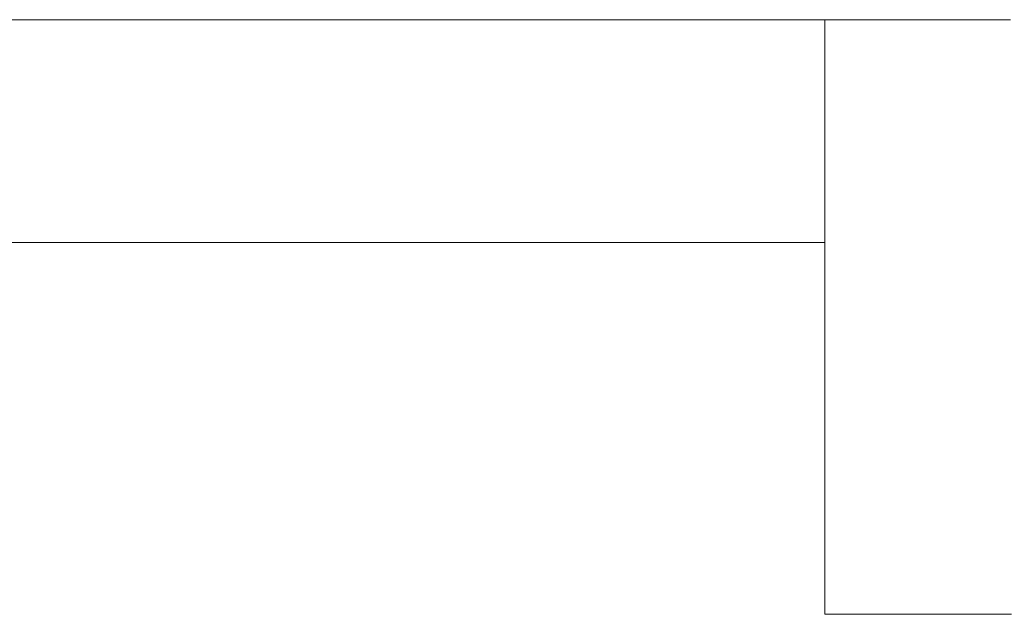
# Model space of a CAD drawing. Header units: millimetres. Extents: x -16331 to -10174, y -4135 to -3584.
# Tile 36 of 256: x -10368.66 to -10365.48, y -4021.47 to -4019.55. Entities that reach past the tile are written whole.
import ezdxf

# ---------------------------------------------------------------- set-up
doc = ezdxf.new("R2010")
doc.units = ezdxf.units.MM
for name, color, linetype, lineweight in [('DI-Elementos externos em corte', 9, 'Continuous', 18), ('DI-Elementos externos em vista', 9, 'Continuous', 5), ('IFC-IfcBeam-Contorno', 250, 'Continuous', 5), ('IFC-IfcFooting-Contorno', 250, 'Continuous', 5)]:
    doc.layers.add(name, color=color, linetype=linetype, lineweight=lineweight)

msp = doc.modelspace()

# ---------------------------------------------------------------- linework, layer by layer
at = {"layer": 'DI-Elementos externos em corte'}
for p, q in [((-10373.7671, -4019.5518), (-10366.0555, -4019.5518)), ((-10366.0555, -4019.5518), (-10365.4555, -4019.5518))]:
    msp.add_line(p, q, dxfattribs=at)
at = {"layer": 'DI-Elementos externos em corte', "lineweight": 5}
for p, q in [((-10373.7671, -4019.5518), (-10366.0555, -4019.5518)), ((-10366.0555, -4019.5518), (-10365.4555, -4019.5518))]:
    msp.add_line(p, q, dxfattribs=at)
at = {"layer": 'DI-Elementos externos em vista'}
for p, q in [((-10366.0555, -4020.2717), (-10366.0555, -4019.5518)), ((-10366.0555, -4019.5518), (-10366.0555, -4020.2717)), ((-10373.7671, -4020.2717), (-10366.0555, -4020.2717)), ((-10366.0555, -4020.2717), (-10366.0555, -4021.4718)), ((-10366.0555, -4021.4718), (-10365.4522, -4021.4718))]:
    msp.add_line(p, q, dxfattribs=at)
at = {"layer": 'IFC-IfcBeam-Contorno', "lineweight": 5}
for p, q in [((-10366.0555, -4020.2717), (-10366.0555, -4019.5518)), ((-10373.7671, -4020.2717), (-10366.0555, -4020.2717))]:
    msp.add_line(p, q, dxfattribs=at)
at = {"layer": 'IFC-IfcFooting-Contorno', "lineweight": 5}
for p, q in [((-10366.0555, -4019.5518), (-10366.0555, -4020.2717)), ((-10366.0555, -4020.2717), (-10366.0555, -4021.4718)), ((-10366.0555, -4021.4718), (-10365.4522, -4021.4718))]:
    msp.add_line(p, q, dxfattribs=at)

doc.saveas('drawing.dxf')
